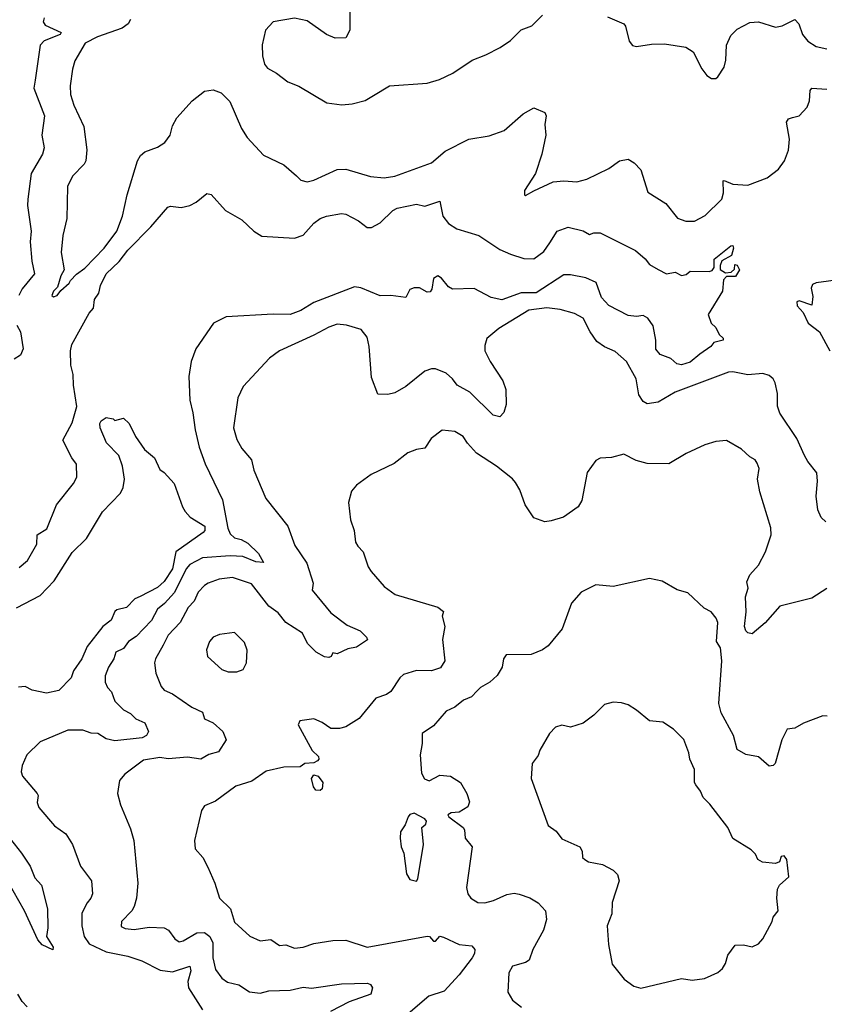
# Model space of a CAD drawing. Extents: x 1839239 to 1929705, y 762242 to 910352.
# Tile 247 of 256: x 1895650 to 1899413, y 834658 to 839265. Entities that reach past the tile are written whole.
import ezdxf

# ---------------------------------------------------------------- set-up
doc = ezdxf.new("R2010")
doc.units = 0

msp = doc.modelspace()

# ---------------------------------------------------------------- linework, layer by layer
at = {"layer": '0CON10XD'}
for points in [[(1897194.4, 839335), (1897194.1, 839215.9), (1897175, 839180), (1897125, 839178.8), (1897085, 839196), (1896995, 839259.4), (1896935, 839271.1), (1896835.7, 839254.3), (1896800, 839215), (1896783.6, 839146.4), (1896785.6, 839095), (1896795, 839056.7), (1896808.5, 839038.5), (1896851.2, 839015), (1896904.5, 838974.5), (1896955, 838954), (1897085.8, 838875.8), (1897157, 838867), (1897205, 838871.4), (1897265, 838886.7), (1897305, 838910), (1897380, 838955), (1897555, 838968), (1897612.5, 838985), (1897675, 839014), (1897766.7, 839075), (1897830.3, 839099.7), (1897896.7, 839135), (1897945, 839168), (1897995, 839218), (1898045, 839236.2), (1898095, 839285.8)], [(1895765, 839274), (1895760, 839255), (1895768.7, 839238.7), (1895844.4, 839205), (1895839.5, 839195), (1895765, 839165.2), (1895746.2, 839145), (1895722, 838982), (1895716.7, 838945), (1895765.4, 838815), (1895753.1, 838725), (1895764.7, 838665), (1895757.3, 838635), (1895703.8, 838545), (1895687.5, 838425), (1895686.2, 838395), (1895703.3, 838275), (1895698.3, 838225), (1895706.2, 838135), (1895720, 838075), (1895661.2, 838005), (1895645.3, 837974.7)], [(1896168, 839265), (1896158, 839245), (1896128.6, 839225), (1896014.4, 839185), (1895955.8, 839155), (1895908.3, 839071.7), (1895896.3, 839033.7), (1895885.4, 838955), (1895888.2, 838915), (1895903.3, 838865), (1895949.5, 838765), (1895964.1, 838655.9), (1895958.6, 838605), (1895951.3, 838588.7), (1895897.6, 838532.4), (1895873.1, 838485), (1895870.9, 838335), (1895851.2, 838255), (1895843.6, 838175), (1895858.1, 838095), (1895843, 838067), (1895826.8, 838013.2), (1895808.5, 837995), (1895800, 837975), (1895807.7, 837967.7), (1895825, 837973.6), (1895842.6, 837997.4), (1895881.2, 838031.2), (1895886.9, 838045), (1895915, 838074.3), (1895955, 838102.5), (1896045, 838195.4), (1896104.6, 838275), (1896131.5, 838345), (1896152.9, 838445), (1896201.4, 838605), (1896215, 838628.8), (1896235, 838646), (1896295, 838668), (1896329.5, 838690.5), (1896353.8, 838725), (1896365, 838767.5), (1896384.2, 838805), (1896456, 838885), (1896515, 838930), (1896555, 838935.8), (1896592.7, 838922.7), (1896632.1, 838882.1), (1896687.8, 838755), (1896713.8, 838713.8), (1896790.9, 838630.9), (1896885.7, 838585.7), (1896944.3, 838534.3), (1896965, 838513.8), (1896995, 838506.2), (1897025.8, 838514.2), (1897135, 838563.8), (1897175, 838566), (1897290.6, 838530.6), (1897355, 838524.2), (1897405, 838532.5), (1897575, 838594.4), (1897639.8, 838650.2), (1897750, 838705), (1897845, 838721.9), (1897915, 838745.8), (1898003.8, 838825), (1898055, 838852.5), (1898105, 838831.2), (1898111.4, 838815), (1898106, 838775), (1898110.6, 838725), (1898091.4, 838635), (1898062, 838545), (1898010, 838465), (1898010, 838445), (1898015, 838442.5), (1898055, 838463.8)], [(1898398.8, 839278.8), (1898475.5, 839245.5), (1898483.3, 839235), (1898500, 839165), (1898515, 839143.3), (1898535, 839140), (1898605, 839150.8), (1898665, 839152), (1898765, 839136.2), (1898798.8, 839115), (1898840, 839035), (1898863.3, 839003.3), (1898885, 838990), (1898905, 838990), (1898915, 838997.5), (1898945, 839042.5), (1898952.5, 839075), (1898955.7, 839145), (1898975, 839190), (1899005, 839220.8), (1899065, 839251.1), (1899105, 839254.5), (1899185, 839230), (1899215, 839235.8), (1899275, 839266), (1899294.3, 839245), (1899311.1, 839195), (1899335.7, 839165), (1899375, 839140), (1899425, 839128.5)], [(1898055, 838463.8), (1898144.5, 838505.5), (1898195, 838511.1), (1898255, 838506.7), (1898301.4, 838518.6), (1898405, 838568.5), (1898455, 838604.4), (1898495, 838612.5), (1898523.3, 838595), (1898555, 838562.5), (1898587.3, 838457.3), (1898671.2, 838405), (1898725.6, 838335.6), (1898765, 838321.4), (1898805, 838322.5), (1898855, 838348.5), (1898933.5, 838425), (1898940.5, 838455), (1898940, 838510), (1898945, 838512.9), (1898985, 838495.9), (1899055, 838490.9), (1899145, 838524.5), (1899198.5, 838565), (1899226.9, 838605), (1899245.9, 838654.1), (1899249.3, 838705), (1899235.5, 838784.5), (1899245, 838800.8), (1899263.3, 838806.7), (1899295, 838814.2), (1899332.9, 838855), (1899343.3, 838885), (1899346.8, 838933.2), (1899355, 838944), (1899425, 838939.7)], [(1895648.3, 836701.7), (1895685.9, 836734.1), (1895729.5, 836810.5), (1895731.8, 836855), (1895776.7, 836883.3), (1895822.2, 836995), (1895902.2, 837095), (1895917.5, 837125), (1895915.7, 837185), (1895894.1, 837214.1), (1895852.5, 837297.5), (1895895, 837379.2), (1895917.7, 837455), (1895901, 837555), (1895900.2, 837605), (1895888.9, 837648.9), (1895887.8, 837715), (1895893.2, 837745), (1895975, 837892), (1895995.3, 837915), (1895999.3, 837955), (1896020, 837985), (1896028.5, 838021.5), (1896054.7, 838075), (1896115.9, 838134.1), (1896155, 838186.5), (1896263.6, 838295), (1896342.4, 838387.6), (1896355, 838391.5), (1896405, 838385.5), (1896445.4, 838394.6), (1896475, 838410.6), (1896525, 838452), (1896545, 838446.2), (1896612.2, 838372.2), (1896688.3, 838328.3), (1896744.6, 838274.6)], [(1896744.6, 838274.6), (1896782.6, 838252.6), (1896935, 838242), (1896975, 838256.3), (1897025, 838312.5), (1897055, 838334.3), (1897085, 838346), (1897155, 838357.6), (1897175, 838354.7), (1897235, 838323.3), (1897275, 838292.3), (1897295, 838291.8), (1897335, 838313.8), (1897395, 838371.3), (1897415, 838383.1), (1897505, 838401.1), (1897545, 838392.7), (1897615, 838416.2), (1897628.4, 838345), (1897655, 838311.2), (1897695, 838285.9), (1897797.5, 838255), (1897895, 838189.5), (1897945, 838167.5), (1898007.9, 838147.9), (1898055, 838145.5), (1898100.3, 838179.7), (1898128.6, 838221.4), (1898163.8, 838275), (1898215, 838293.3), (1898285, 838276.2), (1898315, 838260), (1898335, 838267.5), (1898365, 838267.1), (1898530, 838185), (1898575, 838146), (1898595, 838120), (1898635, 838095.8), (1898675, 838076.2), (1898715, 838083.3), (1898745, 838067.1), (1898767.4, 838072.6), (1898785, 838088.8), (1898873.9, 838086.1), (1898888.8, 838091.2), (1898897.5, 838105), (1898897.5, 838145), (1898975, 838206.7), (1898985, 838207.5), (1898987.5, 838195), (1898978.3, 838161.7), (1898933.9, 838136.1), (1898925.8, 838115), (1898926.4, 838096.4), (1898950.7, 838080.7), (1898977, 838083), (1898992.5, 838097.5), (1898995, 838120), (1899005, 838116.7), (1899016.7, 838095), (1898997, 838063), (1898955, 838062.5), (1898941.7, 838048.3), (1898935.8, 837995), (1898870, 837885), (1898884.3, 837844.3), (1898906, 837825), (1898921.2, 837791.2), (1898940, 837775), (1898940, 837765), (1898896.4, 837753.6), (1898882.5, 837735), (1898830.3, 837699.7), (1898785, 837662.7), (1898745, 837650), (1898723.3, 837655), (1898695, 837680), (1898645, 837698.8), (1898625, 837722.5), (1898624.5, 837765), (1898612.2, 837832.2), (1898587.6, 837867.6), (1898565, 837880), (1898535, 837875.8), (1898495, 837880), (1898405, 837927.1), (1898370, 837965), (1898345.5, 838035), (1898297.5, 838057.5), (1898225, 838071.1), (1898195, 838070.9), (1898065, 837987), (1897995, 837987.2), (1897905, 837954.4), (1897855, 837964.8), (1897775, 838006.4), (1897673.4, 838003.4), (1897655.3, 838015.3), (1897622.9, 838055), (1897605, 838065.6), (1897585, 838053.3), (1897576.8, 838003.2), (1897569.2, 837990.8), (1897555, 837990), (1897520.2, 838010.2), (1897495, 838010.4), (1897475, 838003.1), (1897455, 837964.2), (1897385, 837974.5), (1897335, 837972.9), (1897245, 838010), (1897215, 838014.5), (1897025, 837941.2), (1896965, 837904.7), (1896915, 837885.4), (1896835, 837886.9), (1896615.5, 837874.5), (1896556.2, 837845), (1896474.2, 837725), (1896451.4, 837665), (1896441.1, 837595), (1896445.5, 837485), (1896460.4, 837425), (1896470, 837345), (1896489.1, 837265), (1896517.2, 837187.2), (1896598.7, 837018.7), (1896623.9, 836885), (1896635, 836858.6), (1896655, 836840), (1896685, 836833.3), (1896716.9, 836815), (1896767.4, 836767.4), (1896790, 836725), (1896755, 836728.6), (1896693.4, 836753.4), (1896635, 836756.1), (1896505, 836746.2), (1896446.1, 836715), (1896428.6, 836695), (1896373.5, 836585), (1896327, 836533), (1896295, 836507.3), (1896266.1, 836453.9), (1896195, 836379.3), (1896158.8, 836355), (1896135, 836322.9), (1896099.5, 836305), (1896090.9, 836275), (1896064.7, 836235), (1896049.4, 836195), (1896049.5, 836165), (1896060.9, 836140.9), (1896079.9, 836119.9), (1896095, 836075.8), (1896135, 836035.5), (1896168.3, 836018.3), (1896193, 835993), (1896235.6, 835975), (1896252.9, 835935), (1896242.5, 835915), (1896222.5, 835905), (1896095, 835890.2), (1896055, 835900.6), (1896015, 835924.6), (1895985, 835926.1), (1895945, 835940), (1895875, 835940), (1895745, 835886), (1895683.8, 835825), (1895662, 835775), (1895656.7, 835745), (1895662.5, 835725), (1895731.4, 835645), (1895735.7, 835635), (1895731.7, 835601.7), (1895739.1, 835579.1), (1895812.8, 835492.8), (1895866.3, 835456.3), (1895896.9, 835405), (1895935, 835303.8), (1895985.6, 835235), (1895990.5, 835175), (1895983.1, 835155), (1895965, 835133.1), (1895940.9, 835085), (1895940, 835025), (1895951.1, 834975), (1895975, 834941.1), (1896055, 834903.8), (1896155, 834883.9), (1896221.2, 834861.2), (1896306.9, 834816.9), (1896365, 834809.7), (1896445.6, 834835.6), (1896450, 834815), (1896436.7, 834765), (1896439.6, 834735), (1896505, 834632.1)], [(1899490.5, 838049.5), (1899375, 838033.8), (1899356.7, 838025), (1899350.8, 838009.2), (1899358.9, 837968.9), (1899355, 837928.8), (1899295, 837948.9), (1899284, 837945), (1899285.5, 837925.5), (1899313.1, 837895), (1899337.5, 837845), (1899389.6, 837805), (1899438.9, 837715)], [(1899420, 836915), (1899397.5, 836935), (1899381.7, 836971.7), (1899374, 837035), (1899380.8, 837105), (1899377.1, 837145), (1899335, 837197.5), (1899320.8, 837225), (1899284.6, 837305), (1899204.2, 837424.2), (1899193.6, 837456.4), (1899193.8, 837515), (1899182.5, 837565), (1899173.8, 837583.8), (1899155, 837600.6), (1899125, 837609.1), (1899055, 837602.3), (1898985, 837617.1), (1898965, 837615.4), (1898715, 837521.2), (1898635, 837475.5), (1898585, 837467.5), (1898565, 837478.6), (1898545, 837508.8), (1898532.1, 837585), (1898486.9, 837665), (1898435, 837712.2), (1898385, 837734.4), (1898349.6, 837759.6), (1898317.7, 837805), (1898285, 837868.1), (1898245, 837890), (1898178, 837908), (1898115, 837917.3), (1898031.4, 837905), (1897890.2, 837819.8), (1897835, 837773.3), (1897825, 837740), (1897825.7, 837715), (1897849.4, 837665), (1897910, 837575), (1897922.9, 837535), (1897924.4, 837465), (1897913.4, 837426.6), (1897895, 837406), (1897864, 837415), (1897755, 837521.8), (1897695.6, 837555), (1897674.6, 837585), (1897645, 837610.8), (1897595, 837631.1), (1897575, 837631.5), (1897545, 837620), (1897455, 837548.9), (1897405, 837518.6), (1897371.2, 837511.2), (1897325, 837513.3), (1897295, 837590), (1897284.4, 837735), (1897275, 837780), (1897246.2, 837815), (1897177.5, 837835), (1897135, 837840.6), (1897095, 837826.7), (1897025, 837787.9), (1896865.4, 837714.6), (1896818.6, 837681.4), (1896695, 837548), (1896669.4, 837495), (1896650.5, 837355), (1896665, 837301.2), (1896688.6, 837258.6), (1896734.4, 837205), (1896745, 837156.7), (1896800.6, 837025), (1896903.3, 836895), (1896936.8, 836805), (1896992.4, 836722.4), (1897021.8, 836628.2), (1897017.3, 836595), (1897105, 836490), (1897181.9, 836431.9), (1897242, 836405), (1897272.5, 836375), (1897276.4, 836363.6), (1897225, 836329.5), (1897185, 836321.4), (1897135, 836297.3), (1897115, 836302.5), (1897106, 836285), (1897095, 836280.8), (1897075, 836284.3), (1897036, 836305), (1896995.4, 836345.4), (1896972.3, 836395), (1896893.9, 836443.9), (1896859.4, 836489.4), (1896815, 836521.2), (1896733.8, 836625), (1896645, 836654.7), (1896583.3, 836646.7), (1896531.1, 836628.9), (1896515, 836617.8), (1896485, 836585.5), (1896465.8, 836544.2), (1896437.9, 836515), (1896400.4, 836445), (1896344.5, 836385.5), (1896321, 836339), (1896285.5, 836275), (1896280.5, 836255), (1896287.2, 836207.2), (1896310.9, 836145), (1896325, 836127.8), (1896365, 836110), (1896455, 836048.1), (1896505.5, 836025.5), (1896515, 835994.2), (1896554.6, 835974.6), (1896600, 835935), (1896615.5, 835895), (1896580.3, 835839.7), (1896534, 835826), (1896496.7, 835805), (1896435, 835814.1), (1896345, 835807.2), (1896305, 835812.9), (1896229.4, 835800.6), (1896141.2, 835735), (1896116.7, 835705), (1896108, 835645), (1896121.7, 835591.7), (1896168.7, 835478.7), (1896183.1, 835425), (1896202, 835225), (1896196, 835155), (1896185.8, 835115), (1896174.4, 835095.6), (1896125.7, 835045), (1896125, 835021.2), (1896142.6, 835012.6), (1896185, 835008.1), (1896255, 835018.1), (1896325, 835015.7), (1896345.8, 835005), (1896375.8, 834965), (1896395, 834950), (1896415, 834954.4), (1896477.9, 834992.1), (1896515, 834993.6), (1896539.1, 834975), (1896553.2, 834945), (1896553.3, 834875), (1896565, 834820.8), (1896595, 834780.6), (1896621.9, 834761.9), (1896675, 834749.1), (1896725, 834715.7), (1896775, 834710), (1896815, 834720.4), (1896915, 834723.4), (1896975, 834738.7), (1897015, 834734.1), (1897155, 834753.8), (1897276.4, 834756.4), (1897290.3, 834750.3), (1897300.6, 834735), (1897291.4, 834705), (1897191, 834669), (1897102.9, 834625)], [(1895636.8, 837835), (1895653.8, 837803.8), (1895665.7, 837725), (1895653.6, 837695), (1895624, 837676)], [(1895635, 836513.3), (1895745, 836570.6), (1895810.6, 836639.4), (1895895, 836772), (1895962.3, 836837.7), (1896037.3, 836962.7), (1896120.7, 837049.3), (1896133.9, 837076.1), (1896140, 837115), (1896131.4, 837175), (1896113.1, 837225), (1896055.4, 837285.4), (1896025.8, 837355), (1896024, 837375), (1896031.7, 837388.3), (1896055, 837403.8), (1896087, 837397), (1896095, 837390), (1896135, 837400), (1896162.5, 837375), (1896191.2, 837315), (1896233.2, 837253.2), (1896280, 837215), (1896305, 837160), (1896325.7, 837145.7), (1896372.5, 837095), (1896411.2, 836985), (1896424.2, 836964.2), (1896447.7, 836937.7), (1896515.6, 836895), (1896515.6, 836875), (1896508, 836865), (1896380.8, 836775), (1896364.2, 836695), (1896325, 836635.4), (1896295, 836607.8), (1896213.6, 836566.4), (1896188, 836555), (1896148.8, 836515), (1896105, 836503.8), (1896094.8, 836495.2), (1896078.5, 836455), (1896039.4, 836425), (1895965, 836332.7), (1895940, 836275), (1895901.3, 836218.7), (1895890, 836185), (1895833.8, 836126.2), (1895775, 836114), (1895707.6, 836127.6), (1895675.4, 836145.4), (1895645, 836141.8)], [(1899425, 836604), (1899355, 836557.8), (1899205, 836520), (1899136.6, 836443.4), (1899075, 836392), (1899055, 836395.7), (1899045, 836406), (1899039.6, 836425), (1899046.5, 836493.5), (1899044.7, 836565), (1899057.1, 836605), (1899049.6, 836635), (1899065, 836668.1), (1899105, 836713.1), (1899137.1, 836775), (1899164.1, 836854.1), (1899162.7, 836887.3), (1899110.8, 837055), (1899100, 837115), (1899107.5, 837165), (1899099.1, 837189.1), (1899088.8, 837205), (1899065, 837218.8), (1899025, 837255.8), (1898955, 837296.2), (1898905, 837290.8), (1898854.5, 837275.5), (1898766.7, 837235), (1898685, 837186.2), (1898585, 837188), (1898532.4, 837202.4), (1898475, 837231.2), (1898417, 837217), (1898365, 837212.5), (1898345, 837202.5), (1898304.1, 837145.9), (1898278.8, 837015), (1898261.2, 836985), (1898192.7, 836937.3), (1898135, 836919.2), (1898105, 836916), (1898055, 836934), (1898013.3, 836995), (1897988.5, 837065), (1897968.7, 837098.7), (1897955, 837115.8), (1897880, 837175), (1897786.3, 837236.3), (1897743.6, 837283.6), (1897723.8, 837315), (1897685, 837338.6), (1897626.4, 837343.6), (1897574.5, 837305.5), (1897545, 837260), (1897505, 837253.8), (1897465, 837238), (1897401.2, 837188.8), (1897293, 837137), (1897225, 837086.2), (1897201.7, 837058.3), (1897188, 837005), (1897197.5, 836925), (1897214.2, 836874.2), (1897220.9, 836820.9), (1897230.9, 836800.9), (1897255.8, 836775), (1897280, 836705), (1897293.2, 836683.2), (1897355, 836613.3), (1897405.9, 836575.9), (1897605, 836515.6), (1897631.1, 836495), (1897625.4, 836474.6), (1897638.8, 836425), (1897627.3, 836365), (1897637.8, 836265), (1897618.1, 836231.9), (1897575, 836218.5), (1897505, 836219.4), (1897445, 836201.1), (1897427.1, 836185), (1897385, 836121.2), (1897365, 836107.5), (1897315, 836090), (1897238, 835995), (1897175, 835956), (1897145, 835948.8), (1897105, 835948.8), (1897065, 835976.2), (1897025, 835993.3), (1896960, 835985), (1896952.5, 835965), (1897017.5, 835845), (1897047.6, 835817.6), (1897049.1, 835805), (1897043.2, 835796.8), (1897025, 835787.8), (1896983.3, 835785), (1896961.2, 835768.8), (1896885, 835767.1), (1896801.9, 835748.1), (1896735, 835701.8), (1896661.5, 835678.5), (1896565, 835608.8), (1896515, 835586.7), (1896500, 835565), (1896468, 835425), (1896470, 835385), (1896506, 835345), (1896529.1, 835299.1), (1896563.1, 835225), (1896584.2, 835155), (1896635.8, 835105), (1896655, 835042), (1896726.8, 834976.8), (1896775, 834954.2), (1896825, 834960.8), (1896865, 834933.3), (1896895, 834936), (1896935, 834920.8), (1896975, 834926), (1897025, 834942.5), (1897114.3, 834955.7), (1897175, 834958.1), (1897275, 834925.6), (1897555, 834976.7), (1897566, 834975), (1897585, 834953.8), (1897595, 834953.8), (1897615, 834976.5), (1897631.9, 834971.9), (1897705, 834937.8), (1897765, 834932), (1897778.6, 834915), (1897777.1, 834895), (1897765.7, 834875), (1897705, 834796), (1897635, 834718.8), (1897563.8, 834696.2), (1897465.9, 834614.1)], [(1899425.8, 836005.8), (1899405, 836007.1), (1899315, 835972.9), (1899275, 835950.6), (1899238.8, 835945), (1899214.1, 835895.9), (1899182.9, 835785), (1899173.3, 835775), (1899155, 835772.2), (1899105, 835815.5), (1899045, 835827.3), (1899005, 835850.8), (1898987.8, 835915), (1898930.9, 836020.9), (1898918.8, 836065), (1898933.9, 836265), (1898926.7, 836325), (1898908.2, 836355), (1898914.2, 836445), (1898907.5, 836465), (1898883.9, 836493.9), (1898851.2, 836511.2), (1898775, 836582.5), (1898725, 836597.5), (1898655, 836637.5), (1898595, 836650), (1898425, 836612.9), (1898345, 836620), (1898275, 836586.2), (1898231.2, 836535), (1898187.1, 836415), (1898120.8, 836335), (1898095, 836317.1), (1898042.5, 836295), (1897925, 836293.8), (1897912.5, 836275), (1897905.8, 836235), (1897883.4, 836196.6), (1897848.8, 836165), (1897805, 836140.8), (1897789.2, 836125)], [(1896625, 836212.9), (1896665, 836214.2), (1896695.8, 836224.2), (1896710, 836255), (1896714, 836315), (1896700.9, 836350.9), (1896655, 836398), (1896585, 836388.9), (1896555, 836375.6), (1896538.1, 836355), (1896523.7, 836316.3), (1896527.5, 836285), (1896595, 836224.2), (1896625, 836212.9)], [(1897789.2, 836125), (1897763.2, 836096.8), (1897725, 836080.8), (1897685, 836048.8), (1897645, 836028.8), (1897585, 835961.2), (1897532.5, 835925), (1897531.7, 835878.3), (1897522, 835825), (1897529.5, 835739.5), (1897543.6, 835713.6), (1897565, 835703.3), (1897615, 835730), (1897665, 835725.7), (1897712, 835695), (1897740.8, 835645), (1897753.3, 835605), (1897745, 835582.5), (1897705, 835556.2), (1897667, 835553), (1897652.5, 835545), (1897657.5, 835535), (1897723.3, 835485), (1897730, 835475), (1897733.8, 835435), (1897766.2, 835395), (1897740, 835205), (1897746.2, 835175), (1897760, 835155), (1897792.5, 835135), (1897825, 835132), (1897865, 835142.9), (1897928.3, 835171.7), (1897962.7, 835177.3), (1897985, 835174), (1898035, 835155.4), (1898075, 835132.5), (1898109.2, 835095), (1898113.8, 835055), (1898098.9, 835005), (1898050.4, 834915), (1898032.9, 834865), (1898015, 834852.9), (1897955, 834835.8), (1897937.8, 834805), (1897932.9, 834715), (1897955, 834676.7), (1897996.7, 834645)], [(1898555, 834733.3), (1898745, 834778.6), (1898795, 834771.1), (1898852.1, 834777.9), (1898915, 834806.9), (1898935.8, 834825), (1898950.9, 834849.1), (1898961.7, 834888.3), (1898996, 834934), (1899035, 834935.8), (1899075, 834926.2), (1899105, 834941.2), (1899125.7, 834965), (1899168.8, 835045), (1899174.1, 835065.9), (1899196.2, 835095), (1899190, 835155), (1899193, 835197), (1899202.5, 835215), (1899247.5, 835255), (1899238, 835335), (1899225, 835352.5), (1899210.7, 835349.3), (1899202.5, 835325), (1899185, 835316.2), (1899123.6, 835323.6), (1899102.5, 835335), (1899090.7, 835360.7), (1899071.2, 835381.2), (1898984.2, 835434.2), (1898960.8, 835485), (1898878, 835595), (1898846.2, 835625), (1898833.8, 835655), (1898811.2, 835685), (1898806.1, 835696.1), (1898805.9, 835755.9), (1898784.2, 835805), (1898778.6, 835835), (1898755, 835896.2), (1898706.7, 835945), (1898658.2, 835978.2), (1898594.5, 835984.5), (1898535, 836034), (1898495, 836058.8), (1898465, 836068.8), (1898425, 836071.2), (1898385, 836061.2), (1898335, 836010), (1898285, 835973.8), (1898226.1, 835953.9), (1898185, 835963.3), (1898155.9, 835954.1), (1898128, 835925), (1898082.3, 835847.7), (1898075, 835822.5), (1898046.2, 835785), (1898041.2, 835715), (1898122, 835495), (1898158.3, 835468.3), (1898185, 835431.9), (1898270, 835395), (1898280, 835375), (1898282.5, 835345), (1898292.5, 835335), (1898310, 835325), (1898375, 835312.5), (1898425, 835286.2), (1898446.2, 835265), (1898454, 835235), (1898420, 835135), (1898418.8, 835081.2), (1898397.5, 835025), (1898403, 834937), (1898420, 834845), (1898477.5, 834775), (1898522.3, 834742.3), (1898555, 834733.3)], [(1897055, 835657.5), (1897035, 835660), (1897024.3, 835675), (1897014.2, 835715), (1897025, 835732), (1897045.8, 835725), (1897068, 835695), (1897063.8, 835666.2), (1897055, 835657.5)], [(1897505, 835233.3), (1897512.5, 835245), (1897538.8, 835405), (1897530, 835485), (1897548.9, 835501.1), (1897552.5, 835515), (1897545, 835525.8), (1897495, 835552), (1897475, 835546.7), (1897466.2, 835535), (1897452.6, 835497.4), (1897431.4, 835465), (1897429.2, 835435), (1897434.3, 835394.3), (1897446.7, 835365), (1897458.3, 835268.3), (1897475, 835242.5), (1897505, 835233.3)], [(1895572.5, 835475), (1895659.1, 835365), (1895698.6, 835305), (1895720.3, 835250.3), (1895752, 835215), (1895780, 835105), (1895781.9, 835015), (1895776, 834975), (1895805.8, 834925), (1895805, 834912.5), (1895755, 834936.7), (1895735, 834960), (1895671.9, 835095), (1895592.3, 835235)], [(1895685.7, 834645.7), (1895661.2, 834671.2), (1895640.8, 834705)]]:
    msp.add_lwpolyline(points, dxfattribs=at)

doc.saveas('drawing.dxf')
